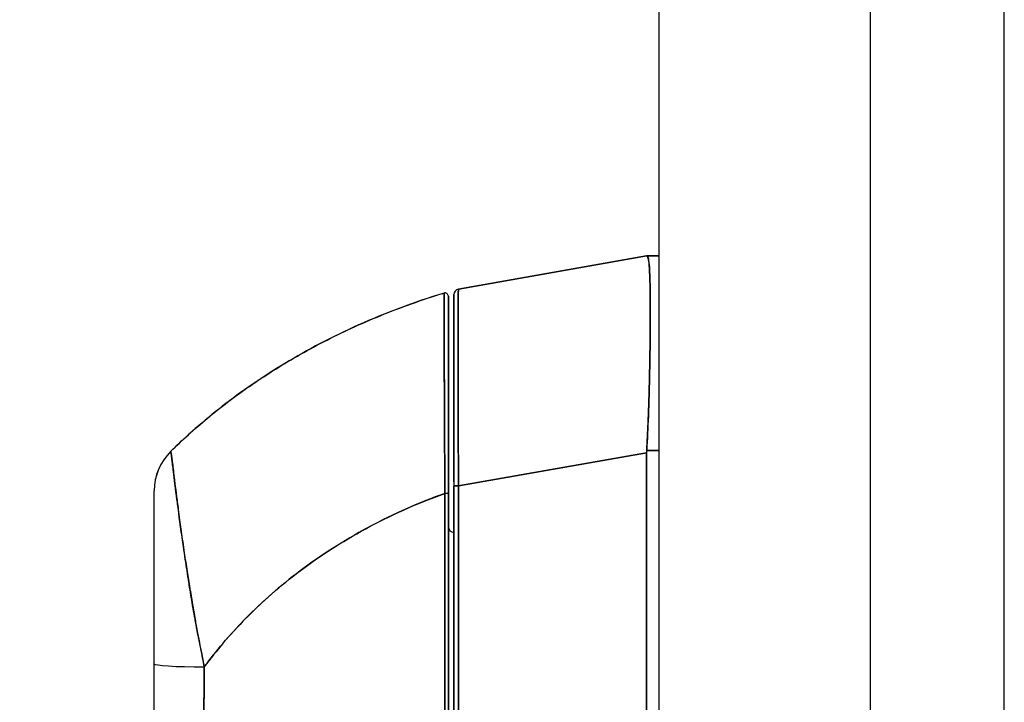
# Model space of a CAD drawing. Extents: x 807 to 1172, y 30 to 260.
# Tile 171 of 214: x 974.92 to 978.42, y 167.64 to 170.06. Entities that reach past the tile are written whole.
import ezdxf

# ---------------------------------------------------------------- set-up
doc = ezdxf.new("R2010")
doc.units = 0
doc.header["$LTSCALE"] = 4
doc.header["$MEASUREMENT"] = 0
doc.layers.get('0').update_dxf_attribs({"linetype": 'CONTINUOUS'})
doc.layers.get('DEFPOINTS').update_dxf_attribs({"linetype": 'CONTINUOUS'})
doc.styles.add('ROMANS', font='romans.shx')
doc.dimstyles.new('Default (ANSI)', dxfattribs={"dimscale": 20, "dimtxt": 0.07, "dimasz": 0.07, "dimexe": 0.125, "dimexo": 0.0625, "dimgap": 0.031496, "dimtad": 0, "dimtih": 1, "dimtoh": 1, "dimrnd": 1e-08, "dimzin": 0, "dimdsep": 46, "dimtxsty": 'ROMANS', "dimblk": 'Filled-1', "dimcen": 0.09, "dimdle": 0.393701, "dimclrd": 256, "dimclre": 256, "dimclrt": 256, "dimadec": 0, "dimazin": 0, "dimtfac": 0.928571, "dimtofl": 0, "dimtmove": 0, "dimatfit": 3, "dimfxl": 1, "dimtolj": 1, "dimtzin": 0, "dimlwd": -1, "dimlwe": -1, "dimarcsym": 0})

# ---------------------------------------------------------------- blocks, each defined once
blk = doc.blocks.new('Filled-1')
at = {"color": 0}
for p, q in [((0, 0), (-1, 0.1786)), ((-1, 0.1786), (-1, -0.1786)), ((-1, 0), (0, 0)), ((-1, -0.1786), (0, 0))]:
    blk.add_line(p, q, dxfattribs=at)
at = {"color": 0, "flags": 128}
blk.add_lwpolyline([(-1, -0.1786), (0, 0), (-1, 0.1786), (-1, -0.1786)], dxfattribs=at)
at = {"color": 0}
blk.add_solid([(-1, -0.1786), (0, 0), (-1, 0.1786), (-1, -0.1786)], dxfattribs=at)
blk = doc.blocks.new('*D76')
at = {"transparency": 16777216}
for p, q in [((976.1389, 199.4239), (966.2743, 199.4239)), ((968.7743, 198.0239), (968.7743, 173.21)), ((968.7743, 137.4489), (968.7743, 162.2627)), ((976.1389, 136.0489), (966.2743, 136.0489))]:
    blk.add_line(p, q, dxfattribs=at)
at = {"layer": 'DEFPOINTS', "color": 0, "transparency": 16777216}
for p in [(968.7743, 199.4239), (977.3889, 199.4239), (977.3889, 136.0489)]:
    blk.add_point(p, dxfattribs=at)
at = {"transparency": 16777216, "xscale": 1.400000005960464, "yscale": 1.400000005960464, "zscale": 1.400000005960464}
for p, rotation in [((968.7743, 199.4239), 90), ((968.7743, 136.0489), 270)]:
    blk.add_blockref('Filled-1', p, dxfattribs=dict(at, rotation=rotation))
at = {"transparency": 16777216, "insert": (968.7743, 167.7364), "char_height": 1.4, "attachment_point": 5, "style": 'ROMANS'}
blk.add_mtext('\\A1;\\fTahoma|b0|i0;\\H1.5400;63.37\\P\\fTahoma|b0|i0;\\H1.5400;DOOR\\P\\fTahoma|b0|i0;\\H1.5400;HEIGHT\\P\\fTahoma|b0|i0;\\H1.5400;(2 PL.)', dxfattribs=at)

msp = doc.modelspace()

# ---------------------------------------------------------------- linework, layer by layer
for p, q in [((977.1911, 136.2466), (977.1911, 199.2261)), ((978.4154, 160.2988), (978.4154, 175.174)), ((977.9411, 160.4239), (977.9411, 175.0489)), ((976.479, 169.1069), (977.1465, 169.2246)), ((977.1465, 169.2246), (976.479, 169.1069)), ((977.1467, 169.2246), (977.1465, 169.2246)), ((977.1911, 169.2246), (977.1467, 169.2246)), ((977.1467, 169.2246), (977.1911, 169.2246)), ((976.4278, 169.0931), (976.4278, 169.0931)), ((976.4628, 169.0875), (976.4628, 168.409)), ((977.1593, 168.9569), (977.1593, 168.9569)), ((977.1591, 168.9372), (977.1591, 168.9372)), ((975.4586, 168.5318), (975.4586, 168.5319)), ((977.1911, 168.5346), (977.1467, 168.5346)), ((977.1467, 168.5346), (977.1911, 168.5346)), ((976.479, 168.409), (977.1465, 168.5267)), ((977.1465, 168.5267), (976.479, 168.409)), ((977.1465, 167.4626), (977.1465, 168.5267)), ((977.1465, 168.5267), (977.1465, 167.4626)), ((976.4628, 168.409), (976.4628, 167.4826)), ((976.4628, 167.4826), (976.4628, 168.409)), ((976.479, 168.409), (976.4628, 168.409)), ((976.4628, 168.409), (976.479, 168.409)), ((976.479, 168.409), (976.479, 167.4826)), ((976.479, 167.4826), (976.479, 168.409)), ((976.4308, 168.3768), (976.4308, 168.3768)), ((976.4308, 168.3004), (976.4305, 168.3004)), ((976.4305, 168.3001), (976.4308, 168.3001))]:
    msp.add_line(p, q)
for centre, radius, start, end in [((976.4313, 169.0818), 0.0118, 359.9808, 106.9324), ((976.4313, 169.0818), 0.0118, 0, 106.9217), ((976.4825, 169.0875), 0.0197, 100, 180), ((976.4825, 169.0875), 0.0197, 100, 180), ((975.5966, 168.3916), 0.1968, 134.5376, 180.0148), ((977.2755, 168.5267), 0.129, 176.4899, 179.9896), ((977.2755, 168.5267), 0.129, 176.4898, 179.9896), ((976.4825, 168.5435), 0.0197, 258.5557, 258.562), ((976.4628, 168.2639), 0.0197, 180, 270)]:
    msp.add_arc(centre, radius, start, end)
for centre, major_axis, ratio, start_param, end_param in [((977.2755, 169.2246), (-0.129, 0), 0.00001, 0.004675, 0.065748), ((975.5966, 168.3915), (-0.1969, 0), 0.999999, 5.489535, 6.283185), ((976.4313, 168.3826), (0.0118, 0), 0.000346, 0, 1.610517), ((976.4313, 168.3826), (0.0118, 0), 0.000346, 0, 1.610517), ((975.6163, 167.797), (-0.0591, 0), 0.001248, 5.56586, 5.578649), ((975.6163, 167.797), (0.0591, 0), 0.001276, 2.424268, 2.437056), ((975.5966, 167.7784), (-0.1969, 0), 0.058543, 0, 1.473429), ((975.5966, 167.7784), (-0.1969, 0), 0.058543, 0, 1.473429), ((975.6163, 167.7373), (-0.0591, 0), 0.001276, 5.435145, 5.436395), ((975.6163, 167.7373), (0.0591, 0), 0.001274, 2.293552, 2.294803), ((975.6163, 167.69), (-0.0591, 0), 0.001274, 5.44742, 5.447906), ((975.6163, 167.69), (0.0591, 0), 0.001273, 2.305813, 2.306299)]:
    msp.add_ellipse(centre, major_axis=major_axis, ratio=ratio, start_param=start_param, end_param=end_param)
for points, knots in [([(977.1467, 168.5346), (977.1486, 168.5672), (977.1503, 168.5998), (977.1516, 168.632), (977.152, 168.6401), (977.1523, 168.6481), (977.1526, 168.6561), (977.1536, 168.6802), (977.1544, 168.704), (977.1551, 168.7274), (977.1555, 168.7428), (977.1559, 168.758), (977.1563, 168.773), (977.1567, 168.7886), (977.157, 168.8039), (977.1573, 168.819), (977.1578, 168.8405), (977.1581, 168.8615), (977.1584, 168.8819), (977.1585, 168.8895), (977.1586, 168.8971), (977.1587, 168.9045), (977.1591, 168.9308), (977.1593, 168.956), (977.1594, 168.9797), (977.1594, 168.9807), (977.1594, 168.9817), (977.1594, 168.9827), (977.1596, 169.0075), (977.1596, 169.0308), (977.1595, 169.0523), (977.1595, 169.0562), (977.1594, 169.0601), (977.1594, 169.0639), (977.1593, 169.081), (977.1591, 169.0968), (977.1589, 169.1114), (977.1588, 169.1187), (977.1586, 169.1257), (977.1584, 169.1323), (977.1582, 169.1415), (977.1579, 169.15), (977.1576, 169.1578), (977.1572, 169.1671), (977.1568, 169.1755), (977.1563, 169.1829), (977.1561, 169.1863), (977.1558, 169.1896), (977.1556, 169.1926), (977.1548, 169.2016), (977.1538, 169.2088), (977.1526, 169.2141), (977.1525, 169.2146), (977.1524, 169.2152), (977.1522, 169.2157), (977.1507, 169.2216), (977.1489, 169.2246), (977.1467, 169.2246)], [0, 0, 0, 0, 0.088873, 0.088873, 0.088873, 0.111111, 0.111111, 0.111111, 0.178162, 0.178162, 0.178162, 0.222222, 0.222222, 0.222222, 0.267931, 0.267931, 0.267931, 0.333333, 0.333333, 0.333333, 0.357816, 0.357816, 0.357816, 0.444444, 0.444444, 0.444444, 0.448135, 0.448135, 0.448135, 0.538943, 0.538943, 0.538943, 0.555556, 0.555556, 0.555556, 0.629644, 0.629644, 0.629644, 0.666667, 0.666667, 0.666667, 0.717569, 0.717569, 0.717569, 0.777778, 0.777778, 0.777778, 0.805438, 0.805438, 0.805438, 0.888889, 0.888889, 0.888889, 0.898091, 0.898091, 0.898091, 1, 1, 1, 1]), ([(977.1467, 169.2246), (977.1491, 169.2246), (977.1511, 169.221), (977.1526, 169.214), (977.1542, 169.2071), (977.1554, 169.1966), (977.1563, 169.1829), (977.1572, 169.1693), (977.1579, 169.1524), (977.1584, 169.1324), (977.1589, 169.1125), (977.1593, 169.0896), (977.1594, 169.064), (977.1596, 169.0384), (977.1596, 169.0102), (977.1594, 168.9797), (977.1593, 168.9491), (977.1589, 168.9163), (977.1584, 168.8817), (977.1579, 168.8471), (977.1572, 168.8107), (977.1563, 168.773), (977.1554, 168.7352), (977.1542, 168.696), (977.1526, 168.6561), (977.1511, 168.6162), (977.1491, 168.5755), (977.1467, 168.5346)], [0, 0, 0, 0, 0.111111, 0.111111, 0.111111, 0.222222, 0.222222, 0.222222, 0.333333, 0.333333, 0.333333, 0.444444, 0.444444, 0.444444, 0.555556, 0.555556, 0.555556, 0.666667, 0.666667, 0.666667, 0.777778, 0.777778, 0.777778, 0.888889, 0.888889, 0.888889, 1, 1, 1, 1]), ([(977.1475, 169.2244), (977.1495, 169.2237), (977.1512, 169.2202), (977.1526, 169.2141), (977.1541, 169.2074), (977.1553, 169.1976), (977.1562, 169.1848)], [0.0132407, 0.0132407, 0.0132407, 0.0132407, 0.1108364, 0.1108364, 0.1108364, 0.2171057, 0.2171057, 0.2171057, 0.2171057]), ([(976.4278, 169.0931), (976.3739, 169.0767), (976.3216, 169.0589), (976.2711, 169.04), (976.2205, 169.021), (976.1717, 169.0009), (976.1247, 168.9799), (976.0776, 168.9588), (976.0322, 168.9368), (975.9886, 168.914), (975.945, 168.8912), (975.903, 168.8675), (975.8628, 168.8433), (975.8226, 168.8191), (975.784, 168.7942), (975.7471, 168.7689), (975.7102, 168.7435), (975.675, 168.7177), (975.6413, 168.6915), (975.6077, 168.6654), (975.5757, 168.6389), (975.5452, 168.6122), (975.5148, 168.5856), (975.4859, 168.5588), (975.4586, 168.5319)], [0, 0, 0, 0, 0.125051, 0.125051, 0.125051, 0.250106, 0.250106, 0.250106, 0.375161, 0.375161, 0.375161, 0.500216, 0.500216, 0.500216, 0.625271, 0.625271, 0.625271, 0.750326, 0.750326, 0.750326, 0.87538, 0.87538, 0.87538, 1, 1, 1, 1]), ([(975.4586, 168.5319), (975.4786, 168.5515), (975.4994, 168.5711), (975.521, 168.5907), (975.5641, 168.6296), (975.6105, 168.6682), (975.6602, 168.7061), (975.71, 168.7439), (975.7632, 168.781), (975.8199, 168.8168), (975.8766, 168.8527), (975.9369, 168.8873), (976.0008, 168.9203), (976.0647, 168.9533), (976.1322, 168.9845), (976.2034, 169.0135), (976.2745, 169.0425), (976.3494, 169.0692), (976.4278, 169.0931)], [0, 0, 0, 0, 0.09109, 0.09109, 0.09109, 0.272872, 0.272872, 0.272872, 0.454654, 0.454654, 0.454654, 0.636436, 0.636436, 0.636436, 0.818218, 0.818218, 0.818218, 1, 1, 1, 1]), ([(976.4308, 168.3826), (976.4308, 168.3909), (976.4307, 168.3992), (976.4307, 168.4075), (976.4306, 168.4167), (976.4306, 168.4259), (976.4305, 168.435), (976.4305, 168.4451), (976.4304, 168.4552), (976.4304, 168.4653), (976.4303, 168.4763), (976.4302, 168.4873), (976.4302, 168.4983), (976.4301, 168.5062), (976.4301, 168.5142), (976.4301, 168.5221), (976.43, 168.5261), (976.43, 168.5301), (976.43, 168.5341), (976.4299, 168.5472), (976.4299, 168.5602), (976.4298, 168.573), (976.4297, 168.5872), (976.4297, 168.6013), (976.4296, 168.6152), (976.4296, 168.629), (976.4295, 168.6427), (976.4294, 168.6561), (976.4294, 168.6575), (976.4294, 168.659), (976.4294, 168.6604), (976.4293, 168.6766), (976.4293, 168.6927), (976.4292, 168.7084), (976.4291, 168.7259), (976.4291, 168.743), (976.429, 168.7597), (976.429, 168.7662), (976.429, 168.7727), (976.4289, 168.7792), (976.4289, 168.791), (976.4288, 168.8025), (976.4288, 168.8138), (976.4287, 168.8318), (976.4287, 168.8491), (976.4286, 168.8657), (976.4286, 168.8728), (976.4286, 168.8798), (976.4285, 168.8866), (976.4285, 168.8942), (976.4285, 168.9017), (976.4285, 168.9089), (976.4284, 168.9211), (976.4284, 168.9328), (976.4283, 168.9439), (976.4283, 168.9538), (976.4283, 168.9633), (976.4282, 168.9724), (976.4282, 168.9731), (976.4282, 168.9739), (976.4282, 168.9746), (976.4282, 168.982), (976.4282, 168.9891), (976.4282, 168.9958), (976.4281, 169.0025), (976.4281, 169.0089), (976.4281, 169.0149), (976.4281, 169.0203), (976.4281, 169.0255), (976.4281, 169.0304), (976.428, 169.0337), (976.428, 169.0368), (976.428, 169.0398), (976.428, 169.0409), (976.428, 169.042), (976.428, 169.0431), (976.428, 169.0467), (976.428, 169.0502), (976.428, 169.0534), (976.428, 169.0564), (976.428, 169.0592), (976.428, 169.0619), (976.4279, 169.0643), (976.4279, 169.0666), (976.4279, 169.0688), (976.4279, 169.0708), (976.4279, 169.0727), (976.4279, 169.0744), (976.4279, 169.076), (976.4279, 169.0776), (976.4279, 169.079), (976.4279, 169.0792), (976.4279, 169.0795), (976.4279, 169.0797), (976.4279, 169.0807), (976.4279, 169.0817), (976.4279, 169.0826), (976.4279, 169.0836), (976.4279, 169.0845), (976.4279, 169.0853), (976.4279, 169.0861), (976.4279, 169.0868), (976.4279, 169.0874), (976.4279, 169.088), (976.4279, 169.0885), (976.4279, 169.089), (976.4279, 169.0894), (976.4279, 169.0898), (976.4279, 169.0902), (976.4279, 169.0905), (976.4279, 169.0908), (976.4279, 169.0911), (976.4278, 169.0913), (976.4278, 169.0915), (976.4278, 169.0917), (976.4278, 169.0919), (976.4278, 169.0921), (976.4278, 169.0922), (976.4278, 169.0924), (976.4278, 169.0925), (976.4278, 169.0926), (976.4278, 169.0927), (976.4278, 169.0928), (976.4278, 169.0929), (976.4278, 169.0929), (976.4278, 169.093), (976.4278, 169.093), (976.4278, 169.093), (976.4278, 169.0931), (976.4278, 169.0931), (976.4278, 169.0931), (976.4278, 169.0931), (976.4278, 169.0931)], [0, 0, 0, 0, 0.022163, 0.022163, 0.022163, 0.046721, 0.046721, 0.046721, 0.07375, 0.07375, 0.07375, 0.103441, 0.103441, 0.103441, 0.125, 0.125, 0.125, 0.135958, 0.135958, 0.135958, 0.171628, 0.171628, 0.171628, 0.210936, 0.210936, 0.210936, 0.25, 0.25, 0.25, 0.254076, 0.254076, 0.254076, 0.301415, 0.301415, 0.301415, 0.354208, 0.354208, 0.354208, 0.375, 0.375, 0.375, 0.413119, 0.413119, 0.413119, 0.473883, 0.473883, 0.473883, 0.5, 0.5, 0.5, 0.529014, 0.529014, 0.529014, 0.577715, 0.577715, 0.577715, 0.621414, 0.621414, 0.621414, 0.625, 0.625, 0.625, 0.66093, 0.66093, 0.66093, 0.696579, 0.696579, 0.696579, 0.728771, 0.728771, 0.728771, 0.75, 0.75, 0.75, 0.757976, 0.757976, 0.757976, 0.784626, 0.784626, 0.784626, 0.80904, 0.80904, 0.80904, 0.83151, 0.83151, 0.83151, 0.852308, 0.852308, 0.852308, 0.871433, 0.871433, 0.871433, 0.875, 0.875, 0.875, 0.888962, 0.888962, 0.888962, 0.904641, 0.904641, 0.904641, 0.918368, 0.918368, 0.918368, 0.930426, 0.930426, 0.930426, 0.941092, 0.941092, 0.941092, 0.950638, 0.950638, 0.950638, 0.959335, 0.959335, 0.959335, 0.967454, 0.967454, 0.967454, 0.975136, 0.975136, 0.975136, 0.982323, 0.982323, 0.982323, 0.988932, 0.988932, 0.988932, 0.994877, 0.994877, 0.994877, 1, 1, 1, 1]), ([(976.4278, 169.0931), (976.4278, 169.0931), (976.4278, 169.0928), (976.4278, 169.0919), (976.4278, 169.0916), (976.4278, 169.0912), (976.4279, 169.0907), (976.4279, 169.0897), (976.4279, 169.0885), (976.4279, 169.0869), (976.4279, 169.0855), (976.4279, 169.0839), (976.4279, 169.0819), (976.4279, 169.0802), (976.4279, 169.0782), (976.4279, 169.0761), (976.4279, 169.0728), (976.4279, 169.069), (976.4279, 169.0646), (976.428, 169.0624), (976.428, 169.06), (976.428, 169.0575), (976.428, 169.0514), (976.428, 169.0444), (976.428, 169.0361), (976.428, 169.0341), (976.428, 169.0319), (976.4281, 169.0296), (976.4281, 169.0193), (976.4281, 169.0073), (976.4282, 168.9933), (976.4282, 168.9927), (976.4282, 168.9922), (976.4282, 168.9917), (976.4282, 168.9777), (976.4283, 168.9618), (976.4283, 168.9433), (976.4284, 168.9396), (976.4284, 168.9358), (976.4284, 168.9319), (976.4284, 168.9178), (976.4285, 168.9022), (976.4285, 168.8853), (976.4286, 168.8733), (976.4286, 168.8606), (976.4287, 168.8473), (976.4287, 168.8381), (976.4287, 168.8287), (976.4288, 168.8189), (976.4289, 168.796), (976.4289, 168.7715), (976.4291, 168.7463), (976.4291, 168.7446), (976.4291, 168.743), (976.4291, 168.7414), (976.4292, 168.7181), (976.4293, 168.6943), (976.4294, 168.6699), (976.4295, 168.6546), (976.4295, 168.6391), (976.4296, 168.6234), (976.4296, 168.6132), (976.4297, 168.6029), (976.4297, 168.5925), (976.4298, 168.5674), (976.4299, 168.542), (976.4301, 168.5171), (976.4301, 168.5107), (976.4301, 168.5044), (976.4302, 168.4981), (976.4303, 168.4804), (976.4304, 168.4631), (976.4305, 168.4463), (976.4306, 168.4241), (976.4307, 168.4027), (976.4308, 168.3826)], [0, 0, 0, 0, 0.065233, 0.065233, 0.065233, 0.090909, 0.090909, 0.090909, 0.138606, 0.138606, 0.138606, 0.181818, 0.181818, 0.181818, 0.218295, 0.218295, 0.218295, 0.272727, 0.272727, 0.272727, 0.299488, 0.299488, 0.299488, 0.363636, 0.363636, 0.363636, 0.379913, 0.379913, 0.379913, 0.454545, 0.454545, 0.454545, 0.457429, 0.457429, 0.457429, 0.530754, 0.530754, 0.530754, 0.545455, 0.545455, 0.545455, 0.598649, 0.598649, 0.598649, 0.636364, 0.636364, 0.636364, 0.662242, 0.662242, 0.662242, 0.723318, 0.723318, 0.723318, 0.727273, 0.727273, 0.727273, 0.783303, 0.783303, 0.783303, 0.818182, 0.818182, 0.818182, 0.840721, 0.840721, 0.840721, 0.895221, 0.895221, 0.895221, 0.909091, 0.909091, 0.909091, 0.94822, 0.94822, 0.94822, 1, 1, 1, 1]), ([(976.4628, 168.4237), (976.4628, 168.4991), (976.4628, 168.5753), (976.4628, 168.7147), (976.4628, 168.78), (976.4628, 168.8925), (976.4628, 168.9414), (976.4628, 169.0184), (976.4628, 169.0475), (976.4628, 169.0672), (976.4628, 169.0689), (976.4628, 169.0754), (976.4628, 169.0793), (976.4628, 169.0837), (976.4628, 169.085), (976.4628, 169.087), (976.4628, 169.0897), (976.4628, 169.0875)], [0, 0, 0, 0, 0.574852, 0.574852, 1.131255, 1.131255, 1.675797, 1.675797, 2.217158, 2.217158, 2.273354, 2.273354, 2.442118, 2.442118, 2.543256, 2.543256, 2.663581, 2.663581, 2.663581, 2.663581]), ([(976.479, 169.1069), (976.479, 169.1069), (976.479, 169.1067), (976.4789, 169.1063), (976.4789, 169.1058), (976.4788, 169.105), (976.4788, 169.1039), (976.4787, 169.1028), (976.4787, 169.1013), (976.4786, 169.0996), (976.4786, 169.0979), (976.4785, 169.0958), (976.4785, 169.0935), (976.4784, 169.0912), (976.4784, 169.0885), (976.4783, 169.0856), (976.4783, 169.0826), (976.4783, 169.0794), (976.4782, 169.0759), (976.4782, 169.0723), (976.4782, 169.0685), (976.4781, 169.0644), (976.4781, 169.0613), (976.4781, 169.0579), (976.478, 169.0544), (976.478, 169.0534), (976.478, 169.0523), (976.478, 169.0513), (976.478, 169.0466), (976.478, 169.0417), (976.4779, 169.0364), (976.4779, 169.0312), (976.4779, 169.0257), (976.4779, 169.02), (976.4779, 169.0142), (976.4778, 169.0082), (976.4778, 169.0019), (976.4778, 168.9956), (976.4778, 168.9891), (976.4778, 168.9823), (976.4778, 168.9755), (976.4777, 168.9685), (976.4777, 168.9612), (976.4777, 168.954), (976.4777, 168.9464), (976.4777, 168.9387), (976.4777, 168.931), (976.4777, 168.923), (976.4777, 168.9148), (976.4777, 168.9111), (976.4777, 168.9073), (976.4777, 168.9035), (976.4777, 168.8989), (976.4777, 168.8943), (976.4777, 168.8895), (976.4777, 168.8809), (976.4777, 168.8721), (976.4777, 168.863), (976.4777, 168.854), (976.4777, 168.8448), (976.4777, 168.8353), (976.4777, 168.8259), (976.4778, 168.8163), (976.4778, 168.8065), (976.4778, 168.7967), (976.4778, 168.7867), (976.4778, 168.7765), (976.4778, 168.7664), (976.4779, 168.756), (976.4779, 168.7456), (976.4779, 168.7351), (976.4779, 168.7245), (976.478, 168.7137), (976.478, 168.7029), (976.478, 168.692), (976.478, 168.6809), (976.478, 168.6795), (976.478, 168.678), (976.478, 168.6765), (976.4781, 168.6669), (976.4781, 168.6572), (976.4781, 168.6474), (976.4782, 168.6361), (976.4782, 168.6246), (976.4782, 168.6131), (976.4783, 168.6016), (976.4783, 168.59), (976.4784, 168.5783), (976.4784, 168.5665), (976.4784, 168.5547), (976.4785, 168.5428), (976.4785, 168.5309), (976.4786, 168.5189), (976.4786, 168.5069), (976.4787, 168.4949), (976.4787, 168.4828), (976.4788, 168.4707), (976.4788, 168.4585), (976.4789, 168.4463), (976.4789, 168.4341), (976.479, 168.4258), (976.479, 168.4174), (976.479, 168.409)], [0, 0, 0, 0, 0.026039, 0.026039, 0.026039, 0.0594, 0.0594, 0.0594, 0.09265, 0.09265, 0.09265, 0.125794, 0.125794, 0.125794, 0.15884, 0.15884, 0.15884, 0.191791, 0.191791, 0.191791, 0.224653, 0.224653, 0.224653, 0.25, 0.25, 0.25, 0.257436, 0.257436, 0.257436, 0.290141, 0.290141, 0.290141, 0.322775, 0.322775, 0.322775, 0.35535, 0.35535, 0.35535, 0.387876, 0.387876, 0.387876, 0.420366, 0.420366, 0.420366, 0.452832, 0.452832, 0.452832, 0.485286, 0.485286, 0.485286, 0.5, 0.5, 0.5, 0.517739, 0.517739, 0.517739, 0.550193, 0.550193, 0.550193, 0.582661, 0.582661, 0.582661, 0.615153, 0.615153, 0.615153, 0.647685, 0.647685, 0.647685, 0.680266, 0.680266, 0.680266, 0.712905, 0.712905, 0.712905, 0.745617, 0.745617, 0.745617, 0.75, 0.75, 0.75, 0.778408, 0.778408, 0.778408, 0.811278, 0.811278, 0.811278, 0.844236, 0.844236, 0.844236, 0.877291, 0.877291, 0.877291, 0.910445, 0.910445, 0.910445, 0.943705, 0.943705, 0.943705, 0.977077, 0.977077, 0.977077, 1, 1, 1, 1]), ([(976.479, 168.409), (976.4789, 168.4505), (976.4787, 168.4917), (976.4785, 168.5321), (976.4784, 168.5725), (976.4782, 168.6121), (976.4781, 168.6503), (976.478, 168.6885), (976.4779, 168.7253), (976.4779, 168.7602), (976.4778, 168.7952), (976.4777, 168.8283), (976.4777, 168.8591), (976.4777, 168.8899), (976.4777, 168.9184), (976.4777, 168.9442), (976.4777, 168.97), (976.4778, 168.9932), (976.4779, 169.0133), (976.4779, 169.0335), (976.478, 169.0506), (976.4781, 169.0645), (976.4782, 169.0784), (976.4784, 169.089), (976.4785, 169.0961), (976.4787, 169.1032), (976.4789, 169.1069), (976.479, 169.1069)], [0, 0, 0, 0, 0.111111, 0.111111, 0.111111, 0.222222, 0.222222, 0.222222, 0.333333, 0.333333, 0.333333, 0.444444, 0.444444, 0.444444, 0.555556, 0.555556, 0.555556, 0.666667, 0.666667, 0.666667, 0.777778, 0.777778, 0.777778, 0.888889, 0.888889, 0.888889, 1, 1, 1, 1]), ([(976.4431, 168.3826), (976.4431, 168.4293), (976.4431, 168.475), (976.4431, 168.52), (976.4431, 168.5651), (976.4431, 168.6095), (976.4431, 168.652), (976.4431, 168.6944), (976.4431, 168.735), (976.4431, 168.773), (976.4431, 168.811), (976.4431, 168.8465), (976.4431, 168.8787), (976.4431, 168.911), (976.4431, 168.94), (976.4431, 168.9653), (976.4431, 168.9905), (976.4431, 169.012), (976.4431, 169.0293), (976.4431, 169.0467), (976.4431, 169.0599), (976.4431, 169.0687), (976.4431, 169.0774), (976.4431, 169.0818), (976.4431, 169.0818)], [0, 0, 0, 0, 0.125, 0.125, 0.125, 0.25, 0.25, 0.25, 0.375, 0.375, 0.375, 0.5, 0.5, 0.5, 0.625, 0.625, 0.625, 0.75, 0.75, 0.75, 0.875, 0.875, 0.875, 1, 1, 1, 1]), ([(976.4431, 169.0818), (976.4431, 169.0818), (976.4431, 169.0818), (976.4431, 169.0818), (976.4431, 169.0818), (976.4431, 169.0817), (976.4431, 169.0817), (976.4431, 169.0817), (976.4431, 169.0816), (976.4431, 169.0816), (976.4431, 169.0815), (976.4431, 169.0814), (976.4431, 169.0813), (976.4431, 169.0812), (976.4431, 169.0811), (976.4431, 169.0809), (976.4431, 169.0808), (976.4431, 169.0806), (976.4431, 169.0805), (976.4431, 169.0803), (976.4431, 169.08), (976.4431, 169.0798), (976.4431, 169.0795), (976.4431, 169.0792), (976.4431, 169.0789), (976.4431, 169.0786), (976.4431, 169.0782), (976.4431, 169.0778), (976.4431, 169.0773), (976.4431, 169.0768), (976.4431, 169.0762), (976.4431, 169.0756), (976.4431, 169.0749), (976.4431, 169.0742), (976.4431, 169.0733), (976.4431, 169.0724), (976.4431, 169.0714), (976.4431, 169.0703), (976.4431, 169.0691), (976.4431, 169.0679), (976.4431, 169.0665), (976.4431, 169.065), (976.4431, 169.0634), (976.4431, 169.0617), (976.4431, 169.0598), (976.4431, 169.0579), (976.4431, 169.0557), (976.4431, 169.0535), (976.4431, 169.0511), (976.4431, 169.0485), (976.4431, 169.0457), (976.4431, 169.0427), (976.4431, 169.0395), (976.4431, 169.0361), (976.4431, 169.0326), (976.4431, 169.0312), (976.4431, 169.0299), (976.4431, 169.0285), (976.4431, 169.0258), (976.4431, 169.023), (976.4431, 169.0201), (976.4431, 169.0152), (976.4431, 169.0101), (976.4431, 169.0048), (976.4431, 168.9988), (976.4431, 168.9926), (976.4431, 168.986), (976.4431, 168.9787), (976.4431, 168.971), (976.4431, 168.9629), (976.4431, 168.954), (976.4431, 168.9446), (976.4431, 168.9348), (976.4431, 168.9239), (976.4431, 168.9124), (976.4431, 168.9005), (976.4431, 168.8926), (976.4431, 168.8846), (976.4431, 168.8764), (976.4431, 168.8703), (976.4431, 168.8642), (976.4431, 168.8579), (976.4431, 168.8416), (976.4431, 168.8245), (976.4431, 168.8068), (976.4431, 168.7896), (976.4431, 168.7719), (976.4431, 168.7535), (976.4431, 168.7371), (976.4431, 168.7203), (976.4431, 168.7031), (976.4431, 168.6876), (976.4431, 168.6718), (976.4431, 168.6558), (976.4431, 168.6537), (976.4431, 168.6516), (976.4431, 168.6494), (976.4431, 168.6369), (976.4431, 168.6242), (976.4431, 168.6114), (976.4431, 168.5977), (976.4431, 168.5839), (976.4431, 168.5699), (976.4431, 168.5573), (976.4431, 168.5445), (976.4431, 168.5317), (976.4431, 168.52), (976.4431, 168.5082), (976.4431, 168.4964), (976.4431, 168.4856), (976.4431, 168.4748), (976.4431, 168.4639), (976.4431, 168.454), (976.4431, 168.4441), (976.4431, 168.4342), (976.4431, 168.4252), (976.4431, 168.4161), (976.4431, 168.4071), (976.4431, 168.3989), (976.4431, 168.3908), (976.4431, 168.3826)], [0, 0, 0, 0, 0.005076, 0.005076, 0.005076, 0.010966, 0.010966, 0.010966, 0.017516, 0.017516, 0.017516, 0.024638, 0.024638, 0.024638, 0.03225, 0.03225, 0.03225, 0.040297, 0.040297, 0.040297, 0.048919, 0.048919, 0.048919, 0.058382, 0.058382, 0.058382, 0.068957, 0.068957, 0.068957, 0.080913, 0.080913, 0.080913, 0.094527, 0.094527, 0.094527, 0.110079, 0.110079, 0.110079, 0.127471, 0.127471, 0.127471, 0.14645, 0.14645, 0.14645, 0.167092, 0.167092, 0.167092, 0.189401, 0.189401, 0.189401, 0.21365, 0.21365, 0.21365, 0.240135, 0.240135, 0.240135, 0.25, 0.25, 0.25, 0.269179, 0.269179, 0.269179, 0.301214, 0.301214, 0.301214, 0.336707, 0.336707, 0.336707, 0.376077, 0.376077, 0.376077, 0.419646, 0.419646, 0.419646, 0.468248, 0.468248, 0.468248, 0.5, 0.5, 0.5, 0.523331, 0.523331, 0.523331, 0.584112, 0.584112, 0.584112, 0.643123, 0.643123, 0.643123, 0.696091, 0.696091, 0.696091, 0.74368, 0.74368, 0.74368, 0.75, 0.75, 0.75, 0.787136, 0.787136, 0.787136, 0.826784, 0.826784, 0.826784, 0.862779, 0.862779, 0.862779, 0.895593, 0.895593, 0.895593, 0.925555, 0.925555, 0.925555, 0.952834, 0.952834, 0.952834, 0.977623, 0.977623, 0.977623, 1, 1, 1, 1]), ([(976.4628, 169.0875), (976.4628, 169.0874), (976.4628, 169.084), (976.4628, 169.0771), (976.4628, 169.0702), (976.4628, 169.0599), (976.4628, 169.0465), (976.4628, 169.033), (976.4628, 169.0163), (976.4628, 168.9967), (976.4628, 168.9772), (976.4628, 168.9547), (976.4628, 168.9296), (976.4628, 168.9045), (976.4628, 168.8768), (976.4628, 168.8468), (976.4628, 168.8169), (976.4628, 168.7847), (976.4628, 168.7507), (976.4628, 168.7167), (976.4628, 168.6809), (976.4628, 168.6438), (976.4628, 168.6066), (976.4628, 168.568), (976.4628, 168.5288), (976.4628, 168.4896), (976.4628, 168.4497), (976.4628, 168.409)], [0, 0, 0, 0, 0.111111, 0.111111, 0.111111, 0.222222, 0.222222, 0.222222, 0.333333, 0.333333, 0.333333, 0.444444, 0.444444, 0.444444, 0.555556, 0.555556, 0.555556, 0.666667, 0.666667, 0.666667, 0.777778, 0.777778, 0.777778, 0.888889, 0.888889, 0.888889, 1, 1, 1, 1]), ([(975.5775, 167.7669), (975.5737, 167.788), (975.5693, 167.81), (975.5647, 167.8328), (975.56, 167.8563), (975.555, 167.8806), (975.5502, 167.9056), (975.5501, 167.9062), (975.55, 167.9067), (975.5499, 167.9073), (975.545, 167.9327), (975.5404, 167.9587), (975.536, 167.9846), (975.5338, 167.9973), (975.5317, 168.0099), (975.5297, 168.0224), (975.5278, 168.0344), (975.5259, 168.0463), (975.524, 168.0579), (975.5235, 168.0609), (975.5231, 168.0639), (975.5226, 168.0669), (975.5181, 168.0954), (975.5139, 168.1226), (975.51, 168.1486), (975.5077, 168.1637), (975.5055, 168.1784), (975.5034, 168.1927), (975.5017, 168.2043), (975.5001, 168.2157), (975.4985, 168.2267), (975.4949, 168.2523), (975.4916, 168.2763), (975.4886, 168.2988), (975.4882, 168.3014), (975.4879, 168.3039), (975.4876, 168.3065), (975.4861, 168.3176), (975.4847, 168.3283), (975.4833, 168.3386), (975.4823, 168.3468), (975.4812, 168.3547), (975.4802, 168.3624), (975.4787, 168.3748), (975.4772, 168.3865), (975.4758, 168.3975), (975.475, 168.4038), (975.4742, 168.41), (975.4734, 168.4159), (975.4714, 168.4319), (975.4697, 168.4461), (975.4682, 168.4585), (975.4679, 168.4604), (975.4677, 168.4622), (975.4675, 168.4641), (975.4663, 168.4741), (975.4652, 168.4827), (975.4643, 168.4902), (975.4635, 168.496), (975.4629, 168.501), (975.4624, 168.5054), (975.4621, 168.5077), (975.4618, 168.5098), (975.4616, 168.5117), (975.4609, 168.5172), (975.4603, 168.5214), (975.4599, 168.5245), (975.4598, 168.5251), (975.4597, 168.5257), (975.4596, 168.5263), (975.4593, 168.5282), (975.4592, 168.5296), (975.459, 168.5306), (975.4588, 168.5316), (975.4587, 168.532), (975.4586, 168.5319)], [0, 0, 0, 0, 0.053972, 0.053972, 0.053972, 0.109887, 0.109887, 0.109887, 0.111111, 0.111111, 0.111111, 0.16784, 0.16784, 0.16784, 0.195541, 0.195541, 0.195541, 0.222222, 0.222222, 0.222222, 0.229068, 0.229068, 0.229068, 0.294927, 0.294927, 0.294927, 0.333333, 0.333333, 0.333333, 0.364421, 0.364421, 0.364421, 0.436204, 0.436204, 0.436204, 0.444444, 0.444444, 0.444444, 0.480497, 0.480497, 0.480497, 0.509227, 0.509227, 0.509227, 0.555556, 0.555556, 0.555556, 0.582389, 0.582389, 0.582389, 0.655375, 0.655375, 0.655375, 0.666667, 0.666667, 0.666667, 0.729054, 0.729054, 0.729054, 0.777778, 0.777778, 0.777778, 0.802917, 0.802917, 0.802917, 0.874492, 0.874492, 0.874492, 0.888889, 0.888889, 0.888889, 0.939873, 0.939873, 0.939873, 1, 1, 1, 1]), ([(975.4586, 168.5319), (975.4586, 168.5319), (975.4587, 168.5316), (975.4589, 168.5309), (975.459, 168.5301), (975.4592, 168.5288), (975.4595, 168.527), (975.4597, 168.5258), (975.4599, 168.5244), (975.4601, 168.5228), (975.4603, 168.5217), (975.4604, 168.5205), (975.4606, 168.5193), (975.461, 168.5158), (975.4616, 168.5117), (975.4622, 168.5068), (975.4627, 168.503), (975.4632, 168.4988), (975.4638, 168.4942), (975.464, 168.4924), (975.4642, 168.4904), (975.4645, 168.4884), (975.4654, 168.4808), (975.4665, 168.4722), (975.4677, 168.4626), (975.4683, 168.4573), (975.469, 168.4517), (975.4697, 168.4458), (975.4704, 168.4402), (975.4712, 168.4342), (975.4719, 168.428), (975.4736, 168.4144), (975.4755, 168.3994), (975.4776, 168.383), (975.4778, 168.3811), (975.4781, 168.3791), (975.4783, 168.3772), (975.4804, 168.3612), (975.4826, 168.3441), (975.485, 168.3257), (975.4866, 168.3138), (975.4882, 168.3014), (975.49, 168.2884), (975.4914, 168.2779), (975.4929, 168.267), (975.4944, 168.2558), (975.4976, 168.2328), (975.5011, 168.2084), (975.5048, 168.1827), (975.505, 168.1819), (975.5051, 168.1811), (975.5052, 168.1803), (975.5083, 168.1588), (975.5117, 168.1365), (975.5153, 168.1133), (975.5182, 168.0942), (975.5213, 168.0746), (975.5246, 168.0544), (975.5249, 168.0525), (975.5252, 168.0506), (975.5255, 168.0487), (975.5286, 168.0294), (975.5319, 168.0096), (975.5353, 167.9895), (975.5383, 167.9719), (975.5414, 167.954), (975.5447, 167.9359), (975.546, 167.9287), (975.5473, 167.9215), (975.5486, 167.9143), (975.5502, 167.9053), (975.5519, 167.8963), (975.5536, 167.8872), (975.5564, 167.8726), (975.5592, 167.8579), (975.5621, 167.8432), (975.5647, 167.8299), (975.5674, 167.8166), (975.5701, 167.8032), (975.5725, 167.7911), (975.575, 167.779), (975.5775, 167.7669)], [0, 0, 0, 0, 0.039552, 0.039552, 0.039552, 0.082978, 0.082978, 0.082978, 0.111111, 0.111111, 0.111111, 0.130351, 0.130351, 0.130351, 0.182269, 0.182269, 0.182269, 0.222222, 0.222222, 0.222222, 0.238631, 0.238631, 0.238631, 0.299677, 0.299677, 0.299677, 0.333333, 0.333333, 0.333333, 0.365563, 0.365563, 0.365563, 0.436149, 0.436149, 0.436149, 0.444444, 0.444444, 0.444444, 0.511902, 0.511902, 0.511902, 0.555556, 0.555556, 0.555556, 0.591194, 0.591194, 0.591194, 0.664363, 0.664363, 0.664363, 0.666667, 0.666667, 0.666667, 0.727664, 0.727664, 0.727664, 0.777778, 0.777778, 0.777778, 0.782558, 0.782558, 0.782558, 0.830295, 0.830295, 0.830295, 0.872238, 0.872238, 0.872238, 0.888889, 0.888889, 0.888889, 0.909568, 0.909568, 0.909568, 0.942962, 0.942962, 0.942962, 0.972975, 0.972975, 0.972975, 1, 1, 1, 1]), ([(975.3998, 167.7784), (975.3998, 167.8312), (975.3998, 167.8807), (975.3998, 167.9269), (975.3998, 167.9732), (975.3998, 168.0164), (975.3998, 168.0557), (975.3998, 168.0951), (975.3998, 168.1307), (975.3998, 168.1627), (975.3998, 168.1947), (975.3998, 168.2231), (975.3998, 168.2479), (975.3998, 168.2728), (975.3998, 168.2942), (975.3998, 168.3124), (975.3998, 168.3305), (975.3998, 168.3453), (975.3998, 168.3571), (975.3998, 168.3688), (975.3998, 168.3774), (975.3998, 168.3831), (975.3998, 168.3887), (975.3998, 168.3915), (975.3998, 168.3915)], [0, 0, 0, 0, 0.125, 0.125, 0.125, 0.25, 0.25, 0.25, 0.375, 0.375, 0.375, 0.5, 0.5, 0.5, 0.625, 0.625, 0.625, 0.75, 0.75, 0.75, 0.875, 0.875, 0.875, 0.9969948, 0.9969948, 0.9969948, 0.9969948]), ([(975.3998, 167.7784), (975.3998, 167.7882), (975.3998, 167.7981), (975.3998, 167.808), (975.3998, 167.8189), (975.3998, 167.8298), (975.3998, 167.8406), (975.3998, 167.8526), (975.3998, 167.8645), (975.3998, 167.8764), (975.3998, 167.8896), (975.3998, 167.9027), (975.3998, 167.9158), (975.3998, 167.9303), (975.3998, 167.9447), (975.3998, 167.9591), (975.3998, 167.9698), (975.3998, 167.9804), (975.3998, 167.991), (975.3998, 167.9962), (975.3998, 168.0015), (975.3998, 168.0067), (975.3998, 168.0241), (975.3998, 168.0414), (975.3998, 168.0584), (975.3998, 168.0772), (975.3998, 168.0958), (975.3998, 168.1139), (975.3998, 168.1339), (975.3998, 168.1533), (975.3998, 168.1721), (975.3998, 168.1769), (975.3998, 168.1817), (975.3998, 168.1864), (975.3998, 168.2006), (975.3998, 168.2144), (975.3998, 168.2276), (975.3998, 168.2436), (975.3998, 168.2589), (975.3998, 168.2731), (975.3998, 168.2858), (975.3998, 168.2978), (975.3998, 168.3088), (975.3998, 168.3179), (975.3998, 168.3264), (975.3998, 168.3341), (975.3998, 168.3348), (975.3998, 168.3355), (975.3998, 168.3362), (975.3998, 168.3437), (975.3998, 168.3505), (975.3998, 168.3566), (975.3998, 168.3621), (975.3998, 168.367), (975.3998, 168.3712), (975.3998, 168.3751), (975.3998, 168.3784), (975.3998, 168.3812), (975.3998, 168.3837), (975.3998, 168.3858), (975.3998, 168.3874), (975.3998, 168.3889), (975.3998, 168.3899), (975.3998, 168.3906), (975.3998, 168.3912), (975.3998, 168.3915), (975.3998, 168.3915)], [0, 0, 0, 0, 0.034588, 0.034588, 0.034588, 0.072613, 0.072613, 0.072613, 0.11445, 0.11445, 0.11445, 0.16066, 0.16066, 0.16066, 0.2119, 0.2119, 0.2119, 0.25, 0.25, 0.25, 0.268909, 0.268909, 0.268909, 0.332309, 0.332309, 0.332309, 0.40259, 0.40259, 0.40259, 0.480099, 0.480099, 0.480099, 0.5, 0.5, 0.5, 0.559815, 0.559815, 0.559815, 0.632197, 0.632197, 0.632197, 0.696757, 0.696757, 0.696757, 0.75, 0.75, 0.75, 0.754844, 0.754844, 0.754844, 0.806927, 0.806927, 0.806927, 0.853712, 0.853712, 0.853712, 0.896031, 0.896031, 0.896031, 0.93419, 0.93419, 0.93419, 0.968796, 0.968796, 0.968796, 1, 1, 1, 1]), ([(976.4308, 168.3826), (976.3853, 168.3662), (976.3413, 168.3487), (976.299, 168.3301), (976.2502, 168.3086), (976.2036, 168.2858), (976.1591, 168.262), (976.1146, 168.2381), (976.0722, 168.2132), (976.032, 168.1874), (975.9917, 168.1617), (975.9536, 168.1351), (975.9175, 168.1079), (975.8814, 168.0808), (975.8474, 168.0531), (975.8153, 168.025), (975.7833, 167.9968), (975.7532, 167.9684), (975.725, 167.9397), (975.6968, 167.9111), (975.6704, 167.8822), (975.6459, 167.8534), (975.6213, 167.8245), (975.5986, 167.7956), (975.5775, 167.7669)], [0, 0, 0, 0, 0.110185, 0.110185, 0.110185, 0.237301, 0.237301, 0.237301, 0.364418, 0.364418, 0.364418, 0.491534, 0.491534, 0.491534, 0.618651, 0.618651, 0.618651, 0.745767, 0.745767, 0.745767, 0.872884, 0.872884, 0.872884, 1, 1, 1, 1]), ([(975.5775, 167.7669), (975.5803, 167.7706), (975.583, 167.7744), (975.5859, 167.7782), (975.6067, 167.806), (975.6291, 167.8339), (975.6532, 167.8618), (975.6772, 167.8897), (975.703, 167.9176), (975.7305, 167.9453), (975.758, 167.973), (975.7873, 168.0005), (975.8184, 168.0276), (975.8495, 168.0548), (975.8825, 168.0816), (975.9174, 168.1078), (975.9523, 168.1341), (975.9891, 168.1598), (976.0279, 168.1848), (976.0666, 168.2097), (976.1074, 168.2339), (976.1501, 168.2572), (976.1929, 168.2804), (976.2376, 168.3026), (976.2844, 168.3236), (976.3312, 168.3446), (976.38, 168.3643), (976.4308, 168.3826)], [0, 0, 0, 0, 0.016632, 0.016632, 0.016632, 0.139553, 0.139553, 0.139553, 0.262474, 0.262474, 0.262474, 0.385395, 0.385395, 0.385395, 0.508316, 0.508316, 0.508316, 0.631237, 0.631237, 0.631237, 0.754158, 0.754158, 0.754158, 0.877079, 0.877079, 0.877079, 1, 1, 1, 1]), ([(976.4308, 168.3826), (976.4306, 168.3635), (976.4305, 168.3432), (976.4305, 168.3219), (976.4305, 168.3081), (976.4304, 168.294), (976.4304, 168.2796), (976.4305, 168.2751), (976.4305, 168.2705), (976.4305, 168.2659), (976.4305, 168.249), (976.4305, 168.2316), (976.4306, 168.214), (976.4306, 168.198), (976.4306, 168.1817), (976.4307, 168.1651), (976.4307, 168.1647), (976.4307, 168.1642), (976.4307, 168.1638), (976.4307, 168.149), (976.4307, 168.1341), (976.4308, 168.1188), (976.4308, 168.1043), (976.4308, 168.0896), (976.4308, 168.0745), (976.4308, 168.0621), (976.4308, 168.0496), (976.4308, 168.0368), (976.4308, 168.0212), (976.4308, 168.0053), (976.4307, 167.9891), (976.4307, 167.9615), (976.4306, 167.9331), (976.4306, 167.9043), (976.4306, 167.901), (976.4306, 167.8977), (976.4306, 167.8944), (976.4305, 167.8683), (976.4305, 167.842), (976.4304, 167.8157), (976.4304, 167.7999), (976.4304, 167.7841), (976.4304, 167.7684), (976.4304, 167.761), (976.4304, 167.7535), (976.4304, 167.7461), (976.4304, 167.7369), (976.4304, 167.7276), (976.4304, 167.7185), (976.4304, 167.7005), (976.4304, 167.6827), (976.4304, 167.6652), (976.4304, 167.6458), (976.4305, 167.6266), (976.4305, 167.608), (976.4305, 167.6064), (976.4305, 167.6047), (976.4305, 167.6031), (976.4305, 167.5835), (976.4305, 167.5644), (976.4305, 167.5462), (976.4304, 167.5223), (976.4303, 167.4997), (976.4302, 167.4789)], [0, 0, 0, 0, 0.086854, 0.086854, 0.086854, 0.142857, 0.142857, 0.142857, 0.160393, 0.160393, 0.160393, 0.225332, 0.225332, 0.225332, 0.284072, 0.284072, 0.284072, 0.285714, 0.285714, 0.285714, 0.337995, 0.337995, 0.337995, 0.387858, 0.387858, 0.387858, 0.428571, 0.428571, 0.428571, 0.477903, 0.477903, 0.477903, 0.561799, 0.561799, 0.561799, 0.571429, 0.571429, 0.571429, 0.647398, 0.647398, 0.647398, 0.692793, 0.692793, 0.692793, 0.714286, 0.714286, 0.714286, 0.741164, 0.741164, 0.741164, 0.793671, 0.793671, 0.793671, 0.851961, 0.851961, 0.851961, 0.857143, 0.857143, 0.857143, 0.918923, 0.918923, 0.918923, 1, 1, 1, 1]), ([(976.4302, 167.4789), (976.4303, 167.5514), (976.4303, 167.6244), (976.4304, 167.6979), (976.4304, 167.7235), (976.4305, 167.7491), (976.4305, 167.7747), (976.4305, 167.8193), (976.4306, 167.8641), (976.4306, 167.9091), (976.4306, 167.9644), (976.4307, 168.02), (976.4307, 168.0759), (976.4307, 168.0961), (976.4307, 168.1163), (976.4307, 168.1366), (976.4308, 168.218), (976.4308, 168.3), (976.4308, 168.3826)], [0, 0, 0, 0, 0.247318, 0.247318, 0.247318, 0.333333, 0.333333, 0.333333, 0.482783, 0.482783, 0.482783, 0.666667, 0.666667, 0.666667, 0.733158, 0.733158, 0.733158, 1, 1, 1, 1]), ([(976.4431, 167.4789), (976.4431, 167.5822), (976.4431, 167.6845), (976.4431, 167.7858), (976.4431, 167.8872), (976.4431, 167.9875), (976.4431, 168.087), (976.4431, 168.1864), (976.4431, 168.285), (976.4431, 168.3826)], [0, 0, 0, 0, 0.333333, 0.333333, 0.333333, 0.666667, 0.666667, 0.666667, 1, 1, 1, 1]), ([(976.4431, 168.3826), (976.4431, 168.3006), (976.4431, 168.2186), (976.4431, 168.1366), (976.4431, 168.0608), (976.4431, 167.9849), (976.4431, 167.9091), (976.4431, 167.8387), (976.4431, 167.7683), (976.4431, 167.6979), (976.4431, 167.6249), (976.4431, 167.5519), (976.4431, 167.4789)], [0, 0, 0, 0, 0.272211, 0.272211, 0.272211, 0.523955, 0.523955, 0.523955, 0.757632, 0.757632, 0.757632, 1, 1, 1, 1]), ([(975.3998, 167.3885), (975.3998, 167.4299), (975.3998, 167.4719), (975.3998, 167.5145), (975.3998, 167.5572), (975.3998, 167.6005), (975.3998, 167.6444), (975.3998, 167.6884), (975.3998, 167.7331), (975.3998, 167.7784)], [0, 0, 0, 0, 0.333333, 0.333333, 0.333333, 0.666667, 0.666667, 0.666667, 1, 1, 1, 1]), ([(975.3998, 167.3885), (975.3998, 167.4258), (975.3998, 167.4632), (975.3998, 167.5006), (975.3998, 167.546), (975.3998, 167.5915), (975.3998, 167.637), (975.3998, 167.6841), (975.3998, 167.7312), (975.3998, 167.7784)], [0, 0, 0, 0, 0.288491, 0.288491, 0.288491, 0.638459, 0.638459, 0.638459, 1, 1, 1, 1]), ([(975.5717, 167.366), (975.5718, 167.3701), (975.5718, 167.3743), (975.5719, 167.3784), (975.572, 167.3857), (975.5721, 167.393), (975.5722, 167.4002), (975.5726, 167.4232), (975.5731, 167.4459), (975.5736, 167.4685), (975.5738, 167.4783), (975.574, 167.488), (975.5742, 167.4978), (975.5743, 167.5004), (975.5743, 167.5031), (975.5744, 167.5058), (975.5746, 167.5167), (975.5747, 167.5275), (975.5749, 167.5383), (975.5753, 167.5625), (975.5755, 167.5865), (975.5758, 167.6102), (975.5759, 167.6181), (975.5759, 167.626), (975.576, 167.6338), (975.576, 167.6359), (975.5761, 167.638), (975.5761, 167.6401), (975.5763, 167.6556), (975.5765, 167.6709), (975.5767, 167.6861), (975.577, 167.7137), (975.5773, 167.7407), (975.5775, 167.7669)], [0, 0, 0, 0, 0.029161, 0.029161, 0.029161, 0.080621, 0.080621, 0.080621, 0.243196, 0.243196, 0.243196, 0.313778, 0.313778, 0.313778, 0.333333, 0.333333, 0.333333, 0.41251, 0.41251, 0.41251, 0.591045, 0.591045, 0.591045, 0.650584, 0.650584, 0.650584, 0.666667, 0.666667, 0.666667, 0.784923, 0.784923, 0.784923, 1, 1, 1, 1]), ([(975.5775, 167.7669), (975.577, 167.7202), (975.5765, 167.6742), (975.576, 167.6289), (975.576, 167.6266), (975.5759, 167.6243), (975.5759, 167.6221), (975.5754, 167.5791), (975.5749, 167.5369), (975.5742, 167.4953), (975.5741, 167.4907), (975.574, 167.4862), (975.574, 167.4817), (975.5733, 167.4425), (975.5726, 167.404), (975.5717, 167.366)], [0, 0, 0, 0, 0.333333, 0.333333, 0.333333, 0.350215, 0.350215, 0.350215, 0.666667, 0.666667, 0.666667, 0.701162, 0.701162, 0.701162, 1, 1, 1, 1])]:
    msp.add_open_spline(points, degree=3, knots=knots)
for points in [[(976.4628, 169.0875), (976.4628, 169.0882), (976.4628, 169.089), (976.4628, 169.0875)], [(977.1549, 168.7211), (977.1544, 168.7036), (977.1538, 168.6859), (977.1531, 168.668)], [(975.4587, 168.5316), (975.4588, 168.5316), (975.4588, 168.5316), (975.4588, 168.5316)], [(975.5573, 167.8697), (975.5573, 167.8692), (975.5573, 167.8686), (975.5573, 167.8681)], [(975.5573, 167.8681), (975.5573, 167.8686), (975.5573, 167.8692), (975.5573, 167.8697)], [(976.4304, 167.7374), (976.4304, 167.7374), (976.4304, 167.7374), (976.4304, 167.7374)]]:
    msp.add_open_spline(points, degree=3)

# ---------------------------------------------------------------- dimensions: what is measured, and where the dimension line sits
dim = msp.add_linear_dim(base=(968.7743279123, 199.4238877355), p1=(977.3888702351, 136.0488877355), p2=(977.388870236, 199.4238877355), angle=270, text='\\fTahoma|b0|i0;\\H1.5400;<>\\P\\fTahoma|b0|i0;\\H1.5400;DOOR\\P\\fTahoma|b0|i0;\\H1.5400;HEIGHT\\P\\fTahoma|b0|i0;\\H1.5400;(2 PL.)', dimstyle='Default (ANSI)', override={"dimgap": 0.031496, "dimdec": 2, "dimtol": 0, "dimlim": 0, "dimtp": 0, "dimtm": 0, "dimtdec": 2, "dimatfit": 1})
dim.commit()
dim.dimension.update_dxf_attribs({"geometry": '*D76', "text_midpoint": (968.7743279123, 167.7363877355), "dimtype": 160})

doc.saveas('drawing.dxf')
